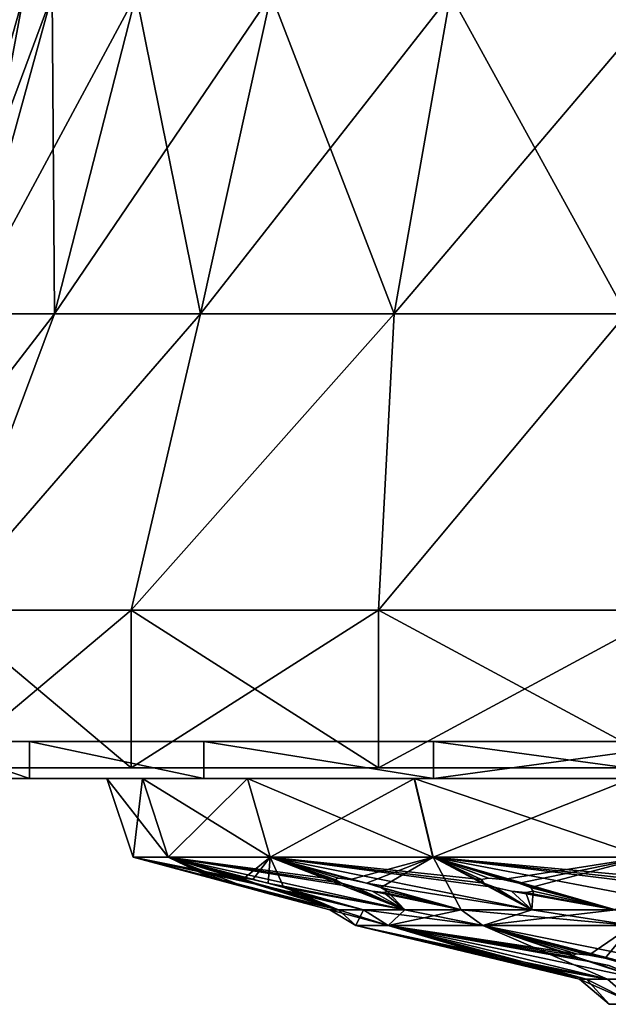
# Model space of a CAD drawing. Header units: millimetres. Extents: x -110 to 119, y -127 to 212.
# Tile 178 of 186: x 71 to 83, y 158 to 177. Entities that reach past the tile are written whole.
import ezdxf

# ---------------------------------------------------------------- set-up
doc = ezdxf.new("R2010")
doc.units = ezdxf.units.MM
doc.header["$LTSCALE"] = 26.699852
for name, color, linetype in [('595', 7, 'CONTINUOUS'), ('596', 7, 'CONTINUOUS'), ('597', 7, 'CONTINUOUS'), ('599', 7, 'CONTINUOUS'), ('600', 7, 'CONTINUOUS'), ('610', 7, 'CONTINUOUS'), ('611', 7, 'CONTINUOUS'), ('612', 7, 'CONTINUOUS'), ('613', 7, 'CONTINUOUS'), ('614', 7, 'CONTINUOUS'), ('615', 7, 'CONTINUOUS'), ('616', 7, 'CONTINUOUS'), ('620', 7, 'CONTINUOUS'), ('621', 7, 'CONTINUOUS'), ('622', 7, 'CONTINUOUS'), ('623', 7, 'CONTINUOUS'), ('624', 7, 'CONTINUOUS'), ('625', 7, 'CONTINUOUS')]:
    doc.layers.add(name, color=color, linetype=linetype)

msp = doc.modelspace()

# ---------------------------------------------------------------- linework, layer by layer
at = {"layer": '595', "color": 7, "linetype": 'CONTINUOUS', "true_color": 0xa2afbf}
for points in [[(69.991, 162.5, -12.131), (73.562, 162.5, -17.305), (74.725, 162.5, -16.281), (69.991, 162.5, -12.131)], [(71.362, 162.5, -11.408), (69.991, 162.5, -12.131), (74.725, 162.5, -16.281), (71.362, 162.5, -11.408)], [(73.563, 162.5, 17.306), (69.991, 162.5, 12.131), (74.725, 162.5, 16.281), (73.563, 162.5, 17.306)], [(74.725, 162.5, 16.281), (69.991, 162.5, 12.131), (71.362, 162.5, 11.408), (74.725, 162.5, 16.281)], [(73.562, 162.5, -17.305), (78.274, 162.5, -21.479), (79.154, 162.5, -20.204), (73.562, 162.5, -17.305)], [(74.725, 162.5, -16.281), (73.562, 162.5, -17.305), (79.154, 162.5, -20.204), (74.725, 162.5, -16.281)], [(78.274, 162.5, 21.48), (73.563, 162.5, 17.306), (79.154, 162.5, 20.204), (78.274, 162.5, 21.48)], [(79.154, 162.5, 20.204), (73.563, 162.5, 17.306), (74.725, 162.5, 16.281), (79.154, 162.5, 20.204)], [(78.274, 162.5, -21.479), (83.846, 162.5, -24.404), (84.394, 162.5, -22.954), (78.274, 162.5, -21.479)], [(79.154, 162.5, -20.204), (78.274, 162.5, -21.479), (84.394, 162.5, -22.954), (79.154, 162.5, -20.204)], [(83.846, 162.5, 24.404), (78.274, 162.5, 21.48), (90.142, 162.5, 24.371), (83.846, 162.5, 24.404)], [(90.142, 162.5, 24.371), (78.274, 162.5, 21.48), (84.394, 162.5, 22.954), (90.142, 162.5, 24.371)], [(84.394, 162.5, 22.954), (78.274, 162.5, 21.48), (79.154, 162.5, 20.204), (84.394, 162.5, 22.954)]]:
    msp.add_3dface(points, dxfattribs=at)
at = {"layer": '596', "color": 7, "linetype": 'CONTINUOUS', "true_color": 0xa2afbf}
for points in [[(69.991, 162.5, 12.131), (73.563, 162.5, 17.306), (69.99, 165.501, 12.129), (69.991, 162.5, 12.131)], [(69.99, 165.501, 12.129), (73.563, 162.5, 17.306), (73.564, 165.501, 17.308), (69.99, 165.501, 12.129)], [(73.563, 162.5, 17.306), (78.274, 162.5, 21.48), (73.564, 165.501, 17.308), (73.563, 162.5, 17.306)], [(73.564, 165.501, 17.308), (78.274, 162.5, 21.48), (78.274, 165.501, 21.48), (73.564, 165.501, 17.308)], [(78.274, 162.5, 21.48), (83.846, 162.5, 24.404), (78.274, 165.501, 21.48), (78.274, 162.5, 21.48)], [(78.274, 165.501, 21.48), (83.846, 162.5, 24.404), (83.845, 165.501, 24.404), (78.274, 165.501, 21.48)]]:
    msp.add_3dface(points, dxfattribs=at)
at = {"layer": '597', "color": 7, "linetype": 'CONTINUOUS', "true_color": 0xa2afbf}
for points in [[(70.383, 171.146, 5.185), (71.52, 177.22), (69.799, 171.146), (70.383, 171.146, 5.185)], [(72.061, 177.22, 4.802), (71.52, 177.22), (70.383, 171.146, 5.185), (72.061, 177.22, 4.802)], [(72.106, 171.146, 10.11), (72.061, 177.22, 4.802), (70.383, 171.146, 5.185), (72.106, 171.146, 10.11)], [(73.657, 177.22, 9.363), (72.061, 177.22, 4.802), (72.106, 171.146, 10.11), (73.657, 177.22, 9.363)], [(74.882, 171.146, 14.528), (73.657, 177.22, 9.363), (72.106, 171.146, 10.11), (74.882, 171.146, 14.528)], [(76.228, 177.22, 13.455), (73.657, 177.22, 9.363), (74.882, 171.146, 14.528), (76.228, 177.22, 13.455)], [(78.572, 171.146, 18.218), (76.228, 177.22, 13.455), (74.882, 171.146, 14.528), (78.572, 171.146, 18.218)], [(79.645, 177.22, 16.872), (76.228, 177.22, 13.455), (78.572, 171.146, 18.218), (79.645, 177.22, 16.872)], [(82.99, 171.146, 20.994), (79.645, 177.22, 16.872), (78.572, 171.146, 18.218), (82.99, 171.146, 20.994)], [(83.737, 177.22, 19.443), (79.645, 177.22, 16.872), (82.99, 171.146, 20.994), (83.737, 177.22, 19.443)], [(67.758, 165.501, 6.246), (69.99, 165.501, 12.129), (72.106, 171.146, 10.11), (67.758, 165.501, 6.246)], [(67.758, 165.501, 6.246), (72.106, 171.146, 10.11), (70.383, 171.146, 5.185), (67.758, 165.501, 6.246)], [(69.99, 165.501, 12.129), (73.564, 165.501, 17.308), (74.882, 171.146, 14.528), (69.99, 165.501, 12.129)], [(69.99, 165.501, 12.129), (74.882, 171.146, 14.528), (72.106, 171.146, 10.11), (69.99, 165.501, 12.129)], [(73.564, 165.501, 17.308), (78.274, 165.501, 21.48), (78.572, 171.146, 18.218), (73.564, 165.501, 17.308)], [(73.564, 165.501, 17.308), (78.572, 171.146, 18.218), (74.882, 171.146, 14.528), (73.564, 165.501, 17.308)], [(78.274, 165.501, 21.48), (83.845, 165.501, 24.404), (82.99, 171.146, 20.994), (78.274, 165.501, 21.48)], [(78.274, 165.501, 21.48), (82.99, 171.146, 20.994), (78.572, 171.146, 18.218), (78.274, 165.501, 21.48)]]:
    msp.add_3dface(points, dxfattribs=at)
at = {"layer": '599', "color": 7, "linetype": 'CONTINUOUS', "true_color": 0xa2afbf}
for points in [[(73.563, 165.501, -17.307), (69.991, 162.5, -12.131), (69.989, 165.501, -12.129), (73.563, 165.501, -17.307)], [(73.562, 162.5, -17.305), (69.991, 162.5, -12.131), (73.563, 165.501, -17.307), (73.562, 162.5, -17.305)], [(78.274, 162.5, -21.479), (73.562, 162.5, -17.305), (78.273, 165.501, -21.48), (78.274, 162.5, -21.479)], [(78.273, 165.501, -21.48), (73.562, 162.5, -17.305), (73.563, 165.501, -17.307), (78.273, 165.501, -21.48)], [(83.844, 165.501, -24.404), (78.274, 162.5, -21.479), (78.273, 165.501, -21.48), (83.844, 165.501, -24.404)], [(83.846, 162.5, -24.404), (78.274, 162.5, -21.479), (83.844, 165.501, -24.404), (83.846, 162.5, -24.404)]]:
    msp.add_3dface(points, dxfattribs=at)
at = {"layer": '600', "color": 7, "linetype": 'CONTINUOUS', "true_color": 0xa2afbf}
for points in [[(69.799, 171.146), (71.52, 177.22), (72.061, 177.22, -4.802), (69.799, 171.146)], [(70.383, 171.146, -5.185), (69.799, 171.146), (72.061, 177.22, -4.802), (70.383, 171.146, -5.185)], [(72.106, 171.146, -10.11), (70.383, 171.146, -5.185), (73.657, 177.22, -9.363), (72.106, 171.146, -10.11)], [(73.657, 177.22, -9.363), (70.383, 171.146, -5.185), (72.061, 177.22, -4.802), (73.657, 177.22, -9.363)], [(74.882, 171.146, -14.528), (72.106, 171.146, -10.11), (76.228, 177.22, -13.455), (74.882, 171.146, -14.528)], [(76.228, 177.22, -13.455), (72.106, 171.146, -10.11), (73.657, 177.22, -9.363), (76.228, 177.22, -13.455)], [(78.572, 171.146, -18.218), (74.882, 171.146, -14.528), (79.645, 177.22, -16.872), (78.572, 171.146, -18.218)], [(79.645, 177.22, -16.872), (74.882, 171.146, -14.528), (76.228, 177.22, -13.455), (79.645, 177.22, -16.872)], [(82.99, 171.146, -20.994), (78.572, 171.146, -18.218), (83.737, 177.22, -19.443), (82.99, 171.146, -20.994)], [(83.737, 177.22, -19.443), (78.572, 171.146, -18.218), (79.645, 177.22, -16.872), (83.737, 177.22, -19.443)], [(69.989, 165.501, -12.129), (67.758, 165.501, -6.246), (72.106, 171.146, -10.11), (69.989, 165.501, -12.129)], [(72.106, 171.146, -10.11), (67.758, 165.501, -6.246), (70.383, 171.146, -5.185), (72.106, 171.146, -10.11)], [(73.563, 165.501, -17.307), (69.989, 165.501, -12.129), (74.882, 171.146, -14.528), (73.563, 165.501, -17.307)], [(74.882, 171.146, -14.528), (69.989, 165.501, -12.129), (72.106, 171.146, -10.11), (74.882, 171.146, -14.528)], [(78.273, 165.501, -21.48), (73.563, 165.501, -17.307), (78.572, 171.146, -18.218), (78.273, 165.501, -21.48)], [(78.572, 171.146, -18.218), (73.563, 165.501, -17.307), (74.882, 171.146, -14.528), (78.572, 171.146, -18.218)], [(83.844, 165.501, -24.404), (78.273, 165.501, -21.48), (82.99, 171.146, -20.994), (83.844, 165.501, -24.404)], [(82.99, 171.146, -20.994), (78.273, 165.501, -21.48), (78.572, 171.146, -18.218), (82.99, 171.146, -20.994)]]:
    msp.add_3dface(points, dxfattribs=at)
at = {"layer": '610', "color": 7, "linetype": 'CONTINUOUS', "true_color": 0xa2afbf}
for points in [[(69.555, 162.3, 5.802), (71.629, 162.3, 11.271), (69.555, 163, 5.803), (69.555, 162.3, 5.802)], [(69.555, 163, 5.803), (71.629, 162.3, 11.271), (71.628, 163, 11.27), (69.555, 163, 5.803)], [(71.629, 162.3, 11.271), (74.947, 162.3, 16.079), (71.628, 163, 11.27), (71.629, 162.3, 11.271)], [(71.628, 163, 11.27), (74.947, 162.3, 16.079), (74.949, 163, 16.081), (71.628, 163, 11.27)], [(74.947, 162.3, 16.079), (79.325, 162.3, 19.957), (74.949, 163, 16.081), (74.947, 162.3, 16.079)], [(74.949, 163, 16.081), (79.325, 162.3, 19.957), (79.324, 163, 19.957), (74.949, 163, 16.081)], [(79.325, 162.3, 19.957), (84.502, 162.3, 22.675), (79.324, 163, 19.957), (79.325, 162.3, 19.957)], [(79.324, 163, 19.957), (84.502, 162.3, 22.675), (84.501, 163, 22.674), (79.324, 163, 19.957)]]:
    msp.add_3dface(points, dxfattribs=at)
at = {"layer": '611', "color": 7, "linetype": 'CONTINUOUS', "true_color": 0xa2afbf}
for points in [[(69.555, 162.3, 5.802), (68.85, 162.3), (73.782, 162.3, 5.175), (69.555, 162.3, 5.802)], [(68.85, 162.3), (73.1, 162.3), (73.782, 162.3, 5.175), (68.85, 162.3)], [(73.1, 162.3), (68.85, 162.3), (69.555, 162.3, -5.802), (73.1, 162.3)], [(71.629, 162.3, 11.271), (69.555, 162.3, 5.802), (75.78, 162.3, 10.001), (71.629, 162.3, 11.271)], [(75.78, 162.3, 10.001), (69.555, 162.3, 5.802), (73.782, 162.3, 5.175), (75.78, 162.3, 10.001)], [(73.782, 162.3, -5.175), (73.1, 162.3), (69.555, 162.3, -5.802), (73.782, 162.3, -5.175)], [(75.781, 162.3, -10.002), (73.782, 162.3, -5.175), (69.555, 162.3, -5.802), (75.781, 162.3, -10.002)], [(71.629, 162.3, -11.271), (75.781, 162.3, -10.002), (69.555, 162.3, -5.802), (71.629, 162.3, -11.271)], [(74.947, 162.3, 16.079), (71.629, 162.3, 11.271), (78.956, 162.3, 14.14), (74.947, 162.3, 16.079)], [(78.956, 162.3, 14.14), (71.629, 162.3, 11.271), (75.78, 162.3, 10.001), (78.956, 162.3, 14.14)], [(78.957, 162.3, -14.141), (75.781, 162.3, -10.002), (71.629, 162.3, -11.271), (78.957, 162.3, -14.141)], [(74.947, 162.3, -16.079), (78.957, 162.3, -14.141), (71.629, 162.3, -11.271), (74.947, 162.3, -16.079)], [(79.325, 162.3, 19.957), (74.947, 162.3, 16.079), (87.922, 162.3, 19.318), (79.325, 162.3, 19.957)], [(87.922, 162.3, 19.318), (74.947, 162.3, 16.079), (83.101, 162.3, 17.321), (87.922, 162.3, 19.318)], [(83.101, 162.3, 17.321), (74.947, 162.3, 16.079), (78.956, 162.3, 14.14), (83.101, 162.3, 17.321)], [(83.102, 162.3, -17.321), (78.957, 162.3, -14.141), (74.947, 162.3, -16.079), (83.102, 162.3, -17.321)], [(79.325, 162.3, -19.957), (83.102, 162.3, -17.321), (74.947, 162.3, -16.079), (79.325, 162.3, -19.957)], [(101.698, 162.3, 22.675), (84.502, 162.3, 22.675), (79.325, 162.3, 19.957), (101.698, 162.3, 22.675)], [(101.698, 162.3, 22.675), (79.325, 162.3, 19.957), (93.1, 162.3, 19.999), (101.698, 162.3, 22.675)], [(93.1, 162.3, 19.999), (79.325, 162.3, 19.957), (87.922, 162.3, 19.318), (93.1, 162.3, 19.999)], [(87.923, 162.3, -19.318), (83.102, 162.3, -17.321), (79.325, 162.3, -19.957), (87.923, 162.3, -19.318)], [(93.1, 162.3, -19.999), (87.923, 162.3, -19.318), (79.325, 162.3, -19.957), (93.1, 162.3, -19.999)], [(84.502, 162.3, -22.675), (93.1, 162.3, -19.999), (79.325, 162.3, -19.957), (84.502, 162.3, -22.675)]]:
    msp.add_3dface(points, dxfattribs=at)
at = {"layer": '612', "color": 7, "linetype": 'CONTINUOUS', "true_color": 0xa2afbf}
for points in [[(73.782, 162.3, 5.175), (73.1, 162.3), (74.266, 160.8, 5.046), (73.782, 162.3, 5.175)], [(73.1, 162.3), (73.602, 160.8), (74.266, 160.8, 5.046), (73.1, 162.3)], [(75.78, 162.3, 10.001), (73.782, 162.3, 5.175), (76.214, 160.8, 9.749), (75.78, 162.3, 10.001)], [(76.214, 160.8, 9.749), (73.782, 162.3, 5.175), (74.266, 160.8, 5.046), (76.214, 160.8, 9.749)], [(78.956, 162.3, 14.14), (75.78, 162.3, 10.001), (79.312, 160.8, 13.787), (78.956, 162.3, 14.14)], [(79.312, 160.8, 13.787), (75.78, 162.3, 10.001), (76.214, 160.8, 9.749), (79.312, 160.8, 13.787)], [(83.101, 162.3, 17.321), (78.956, 162.3, 14.14), (83.351, 160.8, 16.886), (83.101, 162.3, 17.321)], [(83.351, 160.8, 16.886), (78.956, 162.3, 14.14), (79.312, 160.8, 13.787), (83.351, 160.8, 16.886)]]:
    msp.add_3dface(points, dxfattribs=at)
at = {"layer": '613', "color": 7, "linetype": 'CONTINUOUS', "true_color": 0xa2afbf}
for points in [[(74.266, 160.8, 5.046), (73.602, 160.8), (75.728, 160.374, 4.353), (74.266, 160.8, 5.046)], [(77.51, 159.796, 2.241), (73.602, 160.8), (75.441, 160.309, 0.474), (77.51, 159.796, 2.241)], [(73.602, 160.8), (77.51, 159.796, 2.241), (76.228, 160.224, 4.031), (73.602, 160.8)], [(75.441, 160.309, 0.474), (73.602, 160.8), (75.193, 160.374, 0.29), (75.441, 160.309, 0.474)], [(75.193, 160.374, 0.29), (73.602, 160.8), (75.1, 160.399), (75.193, 160.374, 0.29)], [(75.728, 160.374, 4.353), (73.602, 160.8), (75.924, 160.308, 4.11), (75.728, 160.374, 4.353)], [(75.924, 160.308, 4.11), (73.602, 160.8), (76.228, 160.224, 4.031), (75.924, 160.308, 4.11)], [(76.214, 160.8, 9.749), (74.266, 160.8, 5.046), (77.447, 160.374, 8.701), (76.214, 160.8, 9.749)], [(74.266, 160.8, 5.046), (78.773, 159.796, 6.543), (77.846, 160.224, 8.26), (74.266, 160.8, 5.046)], [(78.773, 159.796, 6.543), (74.266, 160.8, 5.046), (76.165, 160.309, 5.028), (78.773, 159.796, 6.543)], [(77.447, 160.374, 8.701), (74.266, 160.8, 5.046), (77.573, 160.308, 8.415), (77.447, 160.374, 8.701)], [(77.573, 160.308, 8.415), (74.266, 160.8, 5.046), (77.846, 160.224, 8.26), (77.573, 160.308, 8.415)], [(75.713, 160.399, 4.659), (74.266, 160.8, 5.046), (75.728, 160.374, 4.353), (75.713, 160.399, 4.659)], [(74.266, 160.8, 5.046), (75.713, 160.399, 4.659), (75.878, 160.374, 4.915), (74.266, 160.8, 5.046)], [(76.165, 160.309, 5.028), (74.266, 160.8, 5.046), (75.878, 160.374, 4.915), (76.165, 160.309, 5.028)], [(79.312, 160.8, 13.787), (76.214, 160.8, 9.749), (80.232, 160.374, 12.455), (79.312, 160.8, 13.787)], [(76.214, 160.8, 9.749), (81.197, 159.796, 10.314), (80.504, 160.224, 11.927), (76.214, 160.8, 9.749)], [(81.197, 159.796, 10.314), (76.214, 160.8, 9.749), (78.044, 160.309, 9.24), (81.197, 159.796, 10.314)], [(80.232, 160.374, 12.455), (76.214, 160.8, 9.749), (80.28, 160.308, 12.147), (80.232, 160.374, 12.455)], [(80.28, 160.308, 12.147), (76.214, 160.8, 9.749), (80.504, 160.224, 11.927), (80.28, 160.308, 12.147)], [(77.512, 160.399, 9), (76.214, 160.8, 9.749), (77.447, 160.374, 8.701), (77.512, 160.399, 9)], [(76.214, 160.8, 9.749), (77.512, 160.399, 9), (77.737, 160.374, 9.205), (76.214, 160.8, 9.749)], [(78.044, 160.309, 9.24), (76.214, 160.8, 9.749), (77.737, 160.374, 9.205), (78.044, 160.309, 9.24)], [(83.351, 160.8, 16.886), (79.312, 160.8, 13.787), (83.894, 160.374, 15.361), (83.351, 160.8, 16.886)], [(84.585, 159.796, 13.25), (79.312, 160.8, 13.787), (82.786, 159.796, 11.903), (84.585, 159.796, 13.25)], [(79.312, 160.8, 13.787), (84.585, 159.796, 13.25), (84.02, 160.224, 14.78), (79.312, 160.8, 13.787)], [(82.786, 159.796, 11.903), (79.312, 160.8, 13.787), (80.948, 160.309, 12.822), (82.786, 159.796, 11.903)], [(83.894, 160.374, 15.361), (79.312, 160.8, 13.787), (83.861, 160.308, 15.051), (83.894, 160.374, 15.361)], [(83.861, 160.308, 15.051), (79.312, 160.8, 13.787), (84.02, 160.224, 14.78), (83.861, 160.308, 15.051)], [(80.372, 160.399, 12.728), (79.312, 160.8, 13.787), (80.232, 160.374, 12.455), (80.372, 160.399, 12.728)], [(79.312, 160.8, 13.787), (80.372, 160.399, 12.728), (80.643, 160.374, 12.867), (79.312, 160.8, 13.787)], [(80.948, 160.309, 12.822), (79.312, 160.8, 13.787), (80.643, 160.374, 12.867), (80.948, 160.309, 12.822)], [(75.755, 160.225, 0.475), (77.51, 159.796, 2.241), (75.441, 160.309, 0.474), (75.755, 160.225, 0.475)], [(76.469, 160.225, 4.948), (78.773, 159.796, 6.543), (76.165, 160.309, 5.028), (76.469, 160.225, 4.948)], [(79.85, 159.796, 8.515), (81.197, 159.796, 10.314), (78.044, 160.309, 9.24), (79.85, 159.796, 8.515)], [(78.316, 160.225, 9.084), (79.85, 159.796, 8.515), (78.044, 160.309, 9.24), (78.316, 160.225, 9.084)], [(81.171, 160.225, 12.601), (82.786, 159.796, 11.903), (80.948, 160.309, 12.822), (81.171, 160.225, 12.601)], [(76.006, 160.156, 0.291), (77.51, 159.796, 2.241), (75.755, 160.225, 0.475), (76.006, 160.156, 0.291)], [(76.1, 160.131), (77.51, 159.796, 2.241), (76.006, 160.156, 0.291), (76.1, 160.131)], [(77.35, 159.796), (77.51, 159.796, 2.241), (76.1, 160.131), (77.35, 159.796)], [(77.51, 159.796, 2.241), (77.988, 159.796, 4.437), (76.228, 160.224, 4.031), (77.51, 159.796, 2.241)], [(76.228, 160.224, 4.031), (77.988, 159.796, 4.437), (76.515, 160.156, 4.144), (76.228, 160.224, 4.031)], [(77.988, 159.796, 4.437), (78.773, 159.796, 6.543), (76.469, 160.225, 4.948), (77.988, 159.796, 4.437)], [(76.664, 160.156, 4.705), (77.988, 159.796, 4.437), (76.469, 160.225, 4.948), (76.664, 160.156, 4.705)], [(76.515, 160.156, 4.144), (77.988, 159.796, 4.437), (76.679, 160.131, 4.4), (76.515, 160.156, 4.144)], [(76.679, 160.131, 4.4), (77.988, 159.796, 4.437), (76.664, 160.156, 4.705), (76.679, 160.131, 4.4)], [(77.846, 160.224, 8.26), (78.773, 159.796, 6.543), (78.153, 160.156, 8.295), (77.846, 160.224, 8.26)], [(78.773, 159.796, 6.543), (79.85, 159.796, 8.515), (78.153, 160.156, 8.295), (78.773, 159.796, 6.543)], [(78.153, 160.156, 8.295), (79.85, 159.796, 8.515), (78.378, 160.131, 8.5), (78.153, 160.156, 8.295)], [(78.442, 160.156, 8.799), (79.85, 159.796, 8.515), (78.316, 160.225, 9.084), (78.442, 160.156, 8.799)], [(78.378, 160.131, 8.5), (79.85, 159.796, 8.515), (78.442, 160.156, 8.799), (78.378, 160.131, 8.5)], [(80.504, 160.224, 11.927), (81.197, 159.796, 10.314), (80.809, 160.156, 11.881), (80.504, 160.224, 11.927)], [(81.197, 159.796, 10.314), (82.786, 159.796, 11.903), (80.809, 160.156, 11.881), (81.197, 159.796, 10.314)], [(80.809, 160.156, 11.881), (82.786, 159.796, 11.903), (81.079, 160.131, 12.021), (80.809, 160.156, 11.881)], [(81.079, 160.131, 12.021), (82.786, 159.796, 11.903), (81.219, 160.156, 12.293), (81.079, 160.131, 12.021)], [(81.219, 160.156, 12.293), (82.786, 159.796, 11.903), (81.171, 160.225, 12.601), (81.219, 160.156, 12.293)]]:
    msp.add_3dface(points, dxfattribs=at)
at = {"layer": '614', "color": 7, "linetype": 'CONTINUOUS', "true_color": 0xa2afbf}
for points in [[(77.51, 159.796, 2.241), (77.35, 159.796), (78.46, 159.5, 4.299), (77.51, 159.796, 2.241)], [(77.35, 159.796), (77.842, 159.5), (78.46, 159.5, 4.299), (77.35, 159.796)], [(77.988, 159.796, 4.437), (77.51, 159.796, 2.241), (78.46, 159.5, 4.299), (77.988, 159.796, 4.437)], [(78.773, 159.796, 6.543), (77.988, 159.796, 4.437), (80.264, 159.5, 8.249), (78.773, 159.796, 6.543)], [(80.264, 159.5, 8.249), (77.988, 159.796, 4.437), (78.46, 159.5, 4.299), (80.264, 159.5, 8.249)], [(79.85, 159.796, 8.515), (78.773, 159.796, 6.543), (80.264, 159.5, 8.249), (79.85, 159.796, 8.515)], [(81.197, 159.796, 10.314), (79.85, 159.796, 8.515), (83.108, 159.5, 11.531), (81.197, 159.796, 10.314)], [(83.108, 159.5, 11.531), (79.85, 159.796, 8.515), (80.264, 159.5, 8.249), (83.108, 159.5, 11.531)], [(82.786, 159.796, 11.903), (81.197, 159.796, 10.314), (83.108, 159.5, 11.531), (82.786, 159.796, 11.903)]]:
    msp.add_3dface(points, dxfattribs=at)
at = {"layer": '615', "color": 7, "linetype": 'CONTINUOUS', "true_color": 0xa2afbf}
for points in [[(78.46, 159.5, 4.299), (77.842, 159.5), (80.467, 158.936, 2.657), (78.46, 159.5, 4.299)], [(82.235, 158.478, 1.721), (77.842, 159.5), (82.1, 158.478), (82.235, 158.478, 1.721)], [(77.842, 159.5), (82.235, 158.478, 1.721), (80.882, 158.802, 1.802), (77.842, 159.5)], [(80.321, 158.958, 2.389), (77.842, 159.5), (80.36, 158.936, 2.084), (80.321, 158.958, 2.389)], [(77.842, 159.5), (80.321, 158.958, 2.389), (80.467, 158.936, 2.657), (77.842, 159.5)], [(80.36, 158.936, 2.084), (77.842, 159.5), (80.574, 158.877, 1.858), (80.36, 158.936, 2.084)], [(80.574, 158.877, 1.858), (77.842, 159.5), (80.882, 158.802, 1.802), (80.574, 158.877, 1.858)], [(80.264, 159.5, 8.249), (78.46, 159.5, 4.299), (82.047, 158.958, 6.844), (80.264, 159.5, 8.249)], [(83.299, 158.478, 4.994), (78.46, 159.5, 4.299), (82.638, 158.478, 3.399), (83.299, 158.478, 4.994)], [(78.46, 159.5, 4.299), (83.299, 158.478, 4.994), (82.358, 158.802, 6.094), (78.46, 159.5, 4.299)], [(82.638, 158.478, 3.399), (78.46, 159.5, 4.299), (81.052, 158.803, 2.736), (82.638, 158.478, 3.399)], [(82.047, 158.958, 6.844), (78.46, 159.5, 4.299), (81.974, 158.936, 6.546), (82.047, 158.958, 6.844)], [(81.974, 158.936, 6.546), (78.46, 159.5, 4.299), (82.091, 158.877, 6.257), (81.974, 158.936, 6.546)], [(82.091, 158.877, 6.257), (78.46, 159.5, 4.299), (82.358, 158.802, 6.094), (82.091, 158.877, 6.257)], [(81.052, 158.803, 2.736), (78.46, 159.5, 4.299), (80.745, 158.878, 2.792), (81.052, 158.803, 2.736)], [(80.745, 158.878, 2.792), (78.46, 159.5, 4.299), (80.467, 158.936, 2.657), (80.745, 158.878, 2.792)], [(83.108, 159.5, 11.531), (80.264, 159.5, 8.249), (85.322, 158.478, 7.778), (83.108, 159.5, 11.531)], [(85.322, 158.478, 7.778), (80.264, 159.5, 8.249), (84.201, 158.478, 6.465), (85.322, 158.478, 7.778)], [(84.201, 158.478, 6.465), (80.264, 159.5, 8.249), (82.587, 158.878, 7.067), (84.201, 158.478, 6.465)], [(80.264, 159.5, 8.249), (82.047, 158.958, 6.844), (82.28, 158.936, 7.042), (80.264, 159.5, 8.249)], [(82.587, 158.878, 7.067), (80.264, 159.5, 8.249), (82.28, 158.936, 7.042), (82.587, 158.878, 7.067)], [(80.882, 158.802, 1.802), (82.235, 158.478, 1.721), (81.16, 158.741, 1.937), (80.882, 158.802, 1.802)], [(81.266, 158.741, 2.509), (82.638, 158.478, 3.399), (81.052, 158.803, 2.736), (81.266, 158.741, 2.509)], [(82.358, 158.802, 6.094), (83.299, 158.478, 4.994), (82.666, 158.741, 6.119), (82.358, 158.802, 6.094)], [(82.854, 158.803, 6.903), (84.201, 158.478, 6.465), (82.587, 158.878, 7.067), (82.854, 158.803, 6.903)], [(82.235, 158.478, 1.721), (82.638, 158.478, 3.399), (81.16, 158.741, 1.937), (82.235, 158.478, 1.721)], [(81.16, 158.741, 1.937), (82.638, 158.478, 3.399), (81.304, 158.718, 2.205), (81.16, 158.741, 1.937)], [(81.304, 158.718, 2.205), (82.638, 158.478, 3.399), (81.266, 158.741, 2.509), (81.304, 158.718, 2.205)]]:
    msp.add_3dface(points, dxfattribs=at)
at = {"layer": '616', "color": 7, "linetype": 'CONTINUOUS', "true_color": 0xa2afbf}
for points in [[(82.235, 158.478, 1.721), (82.1, 158.478), (83.18, 158, 3.223), (82.235, 158.478, 1.721)], [(82.1, 158.478), (82.669, 158), (83.18, 158, 3.223), (82.1, 158.478)], [(82.638, 158.478, 3.399), (82.235, 158.478, 1.721), (83.18, 158, 3.223), (82.638, 158.478, 3.399)], [(83.299, 158.478, 4.994), (82.638, 158.478, 3.399), (83.18, 158, 3.223), (83.299, 158.478, 4.994)]]:
    msp.add_3dface(points, dxfattribs=at)
at = {"layer": '620', "color": 7, "linetype": 'CONTINUOUS', "true_color": 0xa2afbf}
for points in [[(71.629, 162.3, -11.271), (69.555, 162.3, -5.802), (69.555, 163, -5.803), (71.629, 162.3, -11.271)], [(71.628, 163, -11.27), (71.629, 162.3, -11.271), (69.555, 163, -5.803), (71.628, 163, -11.27)], [(74.947, 162.3, -16.079), (71.629, 162.3, -11.271), (71.628, 163, -11.27), (74.947, 162.3, -16.079)], [(74.949, 163, -16.081), (74.947, 162.3, -16.079), (71.628, 163, -11.27), (74.949, 163, -16.081)], [(79.325, 162.3, -19.957), (74.947, 162.3, -16.079), (74.949, 163, -16.081), (79.325, 162.3, -19.957)], [(79.324, 163, -19.957), (79.325, 162.3, -19.957), (74.949, 163, -16.081), (79.324, 163, -19.957)], [(84.501, 163, -22.674), (79.325, 162.3, -19.957), (79.324, 163, -19.957), (84.501, 163, -22.674)], [(84.502, 162.3, -22.675), (79.325, 162.3, -19.957), (84.501, 163, -22.674), (84.502, 162.3, -22.675)]]:
    msp.add_3dface(points, dxfattribs=at)
at = {"layer": '621', "color": 7, "linetype": 'CONTINUOUS', "true_color": 0xa2afbf}
for points in [[(73.1, 162.3), (73.782, 162.3, -5.175), (73.602, 160.8), (73.1, 162.3)], [(73.602, 160.8), (73.782, 162.3, -5.175), (74.266, 160.8, -5.047), (73.602, 160.8)], [(73.782, 162.3, -5.175), (75.781, 162.3, -10.002), (74.266, 160.8, -5.047), (73.782, 162.3, -5.175)], [(74.266, 160.8, -5.047), (75.781, 162.3, -10.002), (76.214, 160.8, -9.749), (74.266, 160.8, -5.047)], [(75.781, 162.3, -10.002), (78.957, 162.3, -14.141), (76.214, 160.8, -9.749), (75.781, 162.3, -10.002)], [(76.214, 160.8, -9.749), (78.957, 162.3, -14.141), (79.313, 160.8, -13.787), (76.214, 160.8, -9.749)], [(78.957, 162.3, -14.141), (83.102, 162.3, -17.321), (79.313, 160.8, -13.787), (78.957, 162.3, -14.141)], [(79.313, 160.8, -13.787), (83.102, 162.3, -17.321), (83.351, 160.8, -16.886), (79.313, 160.8, -13.787)]]:
    msp.add_3dface(points, dxfattribs=at)
at = {"layer": '622', "color": 7, "linetype": 'CONTINUOUS', "true_color": 0xa2afbf}
for points in [[(75.1, 160.399), (73.602, 160.8), (74.266, 160.8, -5.047), (75.1, 160.399)], [(75.1, 160.399), (74.266, 160.8, -5.047), (75.194, 160.374, -0.292), (75.1, 160.399)], [(74.266, 160.8, -5.047), (76.214, 160.8, -9.749), (75.713, 160.399, -4.659), (74.266, 160.8, -5.047)], [(74.266, 160.8, -5.047), (77.51, 159.796, -2.241), (75.76, 160.224, -0.474), (74.266, 160.8, -5.047)], [(77.51, 159.796, -2.241), (74.266, 160.8, -5.047), (75.92, 160.309, -4.113), (77.51, 159.796, -2.241)], [(75.194, 160.374, -0.292), (74.266, 160.8, -5.047), (75.446, 160.308, -0.475), (75.194, 160.374, -0.292)], [(75.446, 160.308, -0.475), (74.266, 160.8, -5.047), (75.76, 160.224, -0.474), (75.446, 160.308, -0.475)], [(74.266, 160.8, -5.047), (75.713, 160.399, -4.659), (75.728, 160.374, -4.355), (74.266, 160.8, -5.047)], [(75.92, 160.309, -4.113), (74.266, 160.8, -5.047), (75.728, 160.374, -4.355), (75.92, 160.309, -4.113)], [(75.713, 160.399, -4.659), (76.214, 160.8, -9.749), (75.879, 160.374, -4.916), (75.713, 160.399, -4.659)], [(75.879, 160.374, -4.916), (76.214, 160.8, -9.749), (76.17, 160.308, -5.028), (75.879, 160.374, -4.916)], [(76.17, 160.308, -5.028), (76.214, 160.8, -9.749), (76.473, 160.224, -4.946), (76.17, 160.308, -5.028)], [(76.214, 160.8, -9.749), (79.313, 160.8, -13.787), (77.739, 160.374, -9.206), (76.214, 160.8, -9.749)], [(76.214, 160.8, -9.749), (78.773, 159.796, -6.543), (76.473, 160.224, -4.946), (76.214, 160.8, -9.749)], [(78.773, 159.796, -6.543), (76.214, 160.8, -9.749), (77.57, 160.309, -8.419), (78.773, 159.796, -6.543)], [(77.512, 160.399, -9), (76.214, 160.8, -9.749), (77.739, 160.374, -9.206), (77.512, 160.399, -9)], [(76.214, 160.8, -9.749), (77.512, 160.399, -9), (77.447, 160.374, -8.703), (76.214, 160.8, -9.749)], [(77.57, 160.309, -8.419), (76.214, 160.8, -9.749), (77.447, 160.374, -8.703), (77.57, 160.309, -8.419)], [(77.739, 160.374, -9.206), (79.313, 160.8, -13.787), (78.049, 160.308, -9.239), (77.739, 160.374, -9.206)], [(78.049, 160.308, -9.239), (79.313, 160.8, -13.787), (78.32, 160.224, -9.08), (78.049, 160.308, -9.239)], [(79.313, 160.8, -13.787), (79.85, 159.796, -8.515), (78.32, 160.224, -9.08), (79.313, 160.8, -13.787)], [(79.313, 160.8, -13.787), (83.351, 160.8, -16.886), (80.645, 160.374, -12.868), (79.313, 160.8, -13.787)], [(79.85, 159.796, -8.515), (79.313, 160.8, -13.787), (81.197, 159.796, -10.314), (79.85, 159.796, -8.515)], [(81.197, 159.796, -10.314), (79.313, 160.8, -13.787), (80.278, 160.309, -12.152), (81.197, 159.796, -10.314)], [(80.372, 160.399, -12.728), (79.313, 160.8, -13.787), (80.645, 160.374, -12.868), (80.372, 160.399, -12.728)], [(79.313, 160.8, -13.787), (80.372, 160.399, -12.728), (80.233, 160.374, -12.457), (79.313, 160.8, -13.787)], [(80.278, 160.309, -12.152), (79.313, 160.8, -13.787), (80.233, 160.374, -12.457), (80.278, 160.309, -12.152)], [(80.645, 160.374, -12.868), (83.351, 160.8, -16.886), (80.953, 160.308, -12.82), (80.645, 160.374, -12.868)], [(80.953, 160.308, -12.82), (83.351, 160.8, -16.886), (81.173, 160.224, -12.596), (80.953, 160.308, -12.82)], [(83.351, 160.8, -16.886), (82.786, 159.796, -11.903), (81.173, 160.224, -12.596), (83.351, 160.8, -16.886)], [(76.223, 160.225, -4.03), (77.51, 159.796, -2.241), (75.92, 160.309, -4.113), (76.223, 160.225, -4.03)], [(77.841, 160.225, -8.261), (78.773, 159.796, -6.543), (77.57, 160.309, -8.419), (77.841, 160.225, -8.261)], [(80.499, 160.225, -11.929), (81.197, 159.796, -10.314), (80.278, 160.309, -12.152), (80.499, 160.225, -11.929)], [(77.51, 159.796, -2.241), (77.35, 159.796), (75.76, 160.224, -0.474), (77.51, 159.796, -2.241)], [(75.76, 160.224, -0.474), (77.35, 159.796), (76.008, 160.156, -0.289), (75.76, 160.224, -0.474)], [(77.35, 159.796), (76.1, 160.131), (76.008, 160.156, -0.289), (77.35, 159.796)], [(76.514, 160.156, -4.143), (77.51, 159.796, -2.241), (76.223, 160.225, -4.03), (76.514, 160.156, -4.143)], [(78.773, 159.796, -6.543), (77.988, 159.796, -4.437), (76.473, 160.224, -4.946), (78.773, 159.796, -6.543)], [(76.473, 160.224, -4.946), (77.988, 159.796, -4.437), (76.665, 160.156, -4.703), (76.473, 160.224, -4.946)], [(76.679, 160.131, -4.4), (77.51, 159.796, -2.241), (76.514, 160.156, -4.143), (76.679, 160.131, -4.4)], [(77.988, 159.796, -4.437), (77.51, 159.796, -2.241), (76.665, 160.156, -4.703), (77.988, 159.796, -4.437)], [(76.665, 160.156, -4.703), (77.51, 159.796, -2.241), (76.679, 160.131, -4.4), (76.665, 160.156, -4.703)], [(78.151, 160.156, -8.295), (78.773, 159.796, -6.543), (77.841, 160.225, -8.261), (78.151, 160.156, -8.295)], [(78.378, 160.131, -8.5), (78.773, 159.796, -6.543), (78.151, 160.156, -8.295), (78.378, 160.131, -8.5)], [(78.32, 160.224, -9.08), (79.85, 159.796, -8.515), (78.442, 160.156, -8.797), (78.32, 160.224, -9.08)], [(78.442, 160.156, -8.797), (78.773, 159.796, -6.543), (78.378, 160.131, -8.5), (78.442, 160.156, -8.797)], [(79.85, 159.796, -8.515), (78.773, 159.796, -6.543), (78.442, 160.156, -8.797), (79.85, 159.796, -8.515)], [(80.807, 160.156, -11.881), (81.197, 159.796, -10.314), (80.499, 160.225, -11.929), (80.807, 160.156, -11.881)], [(81.079, 160.131, -12.021), (81.197, 159.796, -10.314), (80.807, 160.156, -11.881), (81.079, 160.131, -12.021)], [(81.219, 160.156, -12.291), (81.197, 159.796, -10.314), (81.079, 160.131, -12.021), (81.219, 160.156, -12.291)], [(81.173, 160.224, -12.596), (82.786, 159.796, -11.903), (81.219, 160.156, -12.291), (81.173, 160.224, -12.596)], [(82.786, 159.796, -11.903), (81.197, 159.796, -10.314), (81.219, 160.156, -12.291), (82.786, 159.796, -11.903)]]:
    msp.add_3dface(points, dxfattribs=at)
at = {"layer": '623', "color": 7, "linetype": 'CONTINUOUS', "true_color": 0xa2afbf}
for points in [[(77.842, 159.5), (77.35, 159.796), (77.51, 159.796, -2.241), (77.842, 159.5)], [(77.842, 159.5), (77.51, 159.796, -2.241), (77.988, 159.796, -4.437), (77.842, 159.5)], [(77.842, 159.5), (77.988, 159.796, -4.437), (78.46, 159.5, -4.298), (77.842, 159.5)], [(77.988, 159.796, -4.437), (78.773, 159.796, -6.543), (78.46, 159.5, -4.298), (77.988, 159.796, -4.437)], [(78.773, 159.796, -6.543), (79.85, 159.796, -8.515), (78.46, 159.5, -4.298), (78.773, 159.796, -6.543)], [(78.46, 159.5, -4.298), (79.85, 159.796, -8.515), (80.264, 159.5, -8.249), (78.46, 159.5, -4.298)], [(79.85, 159.796, -8.515), (81.197, 159.796, -10.314), (80.264, 159.5, -8.249), (79.85, 159.796, -8.515)], [(81.197, 159.796, -10.314), (82.786, 159.796, -11.903), (80.264, 159.5, -8.249), (81.197, 159.796, -10.314)], [(80.264, 159.5, -8.249), (82.786, 159.796, -11.903), (83.108, 159.5, -11.531), (80.264, 159.5, -8.249)]]:
    msp.add_3dface(points, dxfattribs=at)
at = {"layer": '624', "color": 7, "linetype": 'CONTINUOUS', "true_color": 0xa2afbf}
for points in [[(82.1, 158.478), (77.842, 159.5), (78.46, 159.5, -4.298), (82.1, 158.478)], [(82.1, 158.478), (78.46, 159.5, -4.298), (80.57, 158.878, -1.86), (82.1, 158.478)], [(78.46, 159.5, -4.298), (80.264, 159.5, -8.249), (82.638, 158.478, -3.399), (78.46, 159.5, -4.298)], [(78.46, 159.5, -4.298), (82.638, 158.478, -3.399), (81.056, 158.802, -2.734), (78.46, 159.5, -4.298)], [(80.321, 158.958, -2.389), (78.46, 159.5, -4.298), (80.468, 158.936, -2.659), (80.321, 158.958, -2.389)], [(78.46, 159.5, -4.298), (80.321, 158.958, -2.389), (80.36, 158.936, -2.086), (78.46, 159.5, -4.298)], [(80.468, 158.936, -2.659), (78.46, 159.5, -4.298), (80.749, 158.877, -2.793), (80.468, 158.936, -2.659)], [(80.749, 158.877, -2.793), (78.46, 159.5, -4.298), (81.056, 158.802, -2.734), (80.749, 158.877, -2.793)], [(80.57, 158.878, -1.86), (78.46, 159.5, -4.298), (80.36, 158.936, -2.086), (80.57, 158.878, -1.86)], [(80.264, 159.5, -8.249), (83.108, 159.5, -11.531), (82.281, 158.936, -7.042), (80.264, 159.5, -8.249)], [(82.638, 158.478, -3.399), (80.264, 159.5, -8.249), (83.299, 158.478, -4.994), (82.638, 158.478, -3.399)], [(83.299, 158.478, -4.994), (80.264, 159.5, -8.249), (82.088, 158.878, -6.26), (83.299, 158.478, -4.994)], [(82.047, 158.958, -6.844), (80.264, 159.5, -8.249), (82.281, 158.936, -7.042), (82.047, 158.958, -6.844)], [(80.264, 159.5, -8.249), (82.047, 158.958, -6.844), (81.973, 158.936, -6.547), (80.264, 159.5, -8.249)], [(82.088, 158.878, -6.26), (80.264, 159.5, -8.249), (81.973, 158.936, -6.547), (82.088, 158.878, -6.26)], [(82.281, 158.936, -7.042), (83.108, 159.5, -11.531), (82.591, 158.877, -7.066), (82.281, 158.936, -7.042)], [(82.591, 158.877, -7.066), (83.108, 159.5, -11.531), (82.857, 158.802, -6.9), (82.591, 158.877, -7.066)], [(80.877, 158.803, -1.801), (82.1, 158.478), (80.57, 158.878, -1.86), (80.877, 158.803, -1.801)], [(82.235, 158.478, -1.721), (82.1, 158.478), (80.877, 158.803, -1.801), (82.235, 158.478, -1.721)], [(81.158, 158.741, -1.936), (82.235, 158.478, -1.721), (80.877, 158.803, -1.801), (81.158, 158.741, -1.936)], [(82.638, 158.478, -3.399), (82.235, 158.478, -1.721), (81.056, 158.802, -2.734), (82.638, 158.478, -3.399)], [(81.056, 158.802, -2.734), (82.235, 158.478, -1.721), (81.266, 158.741, -2.507), (81.056, 158.802, -2.734)], [(82.353, 158.803, -6.095), (83.299, 158.478, -4.994), (82.088, 158.878, -6.26), (82.353, 158.803, -6.095)], [(82.664, 158.741, -6.119), (83.299, 158.478, -4.994), (82.353, 158.803, -6.095), (82.664, 158.741, -6.119)], [(81.304, 158.718, -2.205), (82.235, 158.478, -1.721), (81.158, 158.741, -1.936), (81.304, 158.718, -2.205)], [(81.266, 158.741, -2.507), (82.235, 158.478, -1.721), (81.304, 158.718, -2.205), (81.266, 158.741, -2.507)]]:
    msp.add_3dface(points, dxfattribs=at)
at = {"layer": '625', "color": 7, "linetype": 'CONTINUOUS', "true_color": 0xa2afbf}
for points in [[(82.669, 158), (82.1, 158.478), (82.235, 158.478, -1.721), (82.669, 158)], [(82.669, 158), (82.235, 158.478, -1.721), (83.18, 158, -3.223), (82.669, 158)], [(82.235, 158.478, -1.721), (82.638, 158.478, -3.399), (83.18, 158, -3.223), (82.235, 158.478, -1.721)], [(82.638, 158.478, -3.399), (83.299, 158.478, -4.994), (83.18, 158, -3.223), (82.638, 158.478, -3.399)]]:
    msp.add_3dface(points, dxfattribs=at)

doc.saveas('drawing.dxf')
